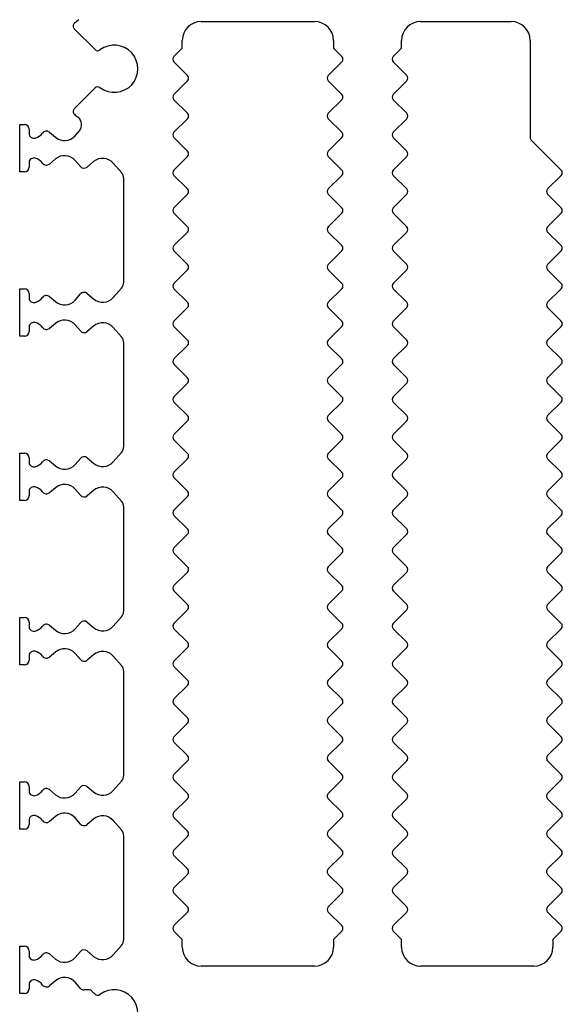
# Model space of a CAD drawing. Header units: millimetres. Extents: x 0 to 594, y 0 to 420.
# Tile 96 of 104: x 317 to 346, y 283 to 335. Entities that reach past the tile are written whole.
import ezdxf

# ---------------------------------------------------------------- set-up
doc = ezdxf.new("R2010")
doc.units = ezdxf.units.MM
doc.header["$LTSCALE"] = 32.67
doc.layers.get('0').update_dxf_attribs({"linetype": 'CONTINUOUS'})

msp = doc.modelspace()

# ---------------------------------------------------------------- linework, layer by layer
at = {"color": 7, "linetype": 'CONTINUOUS'}
for p, q in [((326.94834, 334.95778), (332.94834, 334.95778)), ((338.54834, 334.95778), (343.34834, 334.95778)), ((321.33284, 333.47329), (320.23174, 334.57438)), ((325.94834, 333.54054), (325.94834, 333.95778)), ((333.94834, 333.95778), (333.94834, 333.54054)), ((337.54834, 333.54054), (337.54834, 333.95778)), ((344.34834, 333.95778), (344.34834, 328.82338)), ((325.50714, 333.09933), (325.94834, 333.54054)), ((333.94834, 333.54054), (334.38955, 333.09933)), ((337.10714, 333.09933), (337.54834, 333.54054)), ((326.22429, 332.09933), (325.50714, 332.81649)), ((334.38955, 332.81649), (333.67239, 332.09933)), ((337.82429, 332.09933), (337.10714, 332.81649)), ((325.50714, 331.09933), (326.22429, 331.81649)), ((333.67239, 331.81649), (334.38955, 331.09933)), ((337.10714, 331.09933), (337.82429, 331.81649)), ((320.23174, 330.34118), (321.33284, 331.44228)), ((326.22429, 330.09933), (325.50714, 330.81649)), ((334.38955, 330.81649), (333.67239, 330.09933)), ((337.82429, 330.09933), (337.10714, 330.81649)), ((317.34834, 327.00778), (317.34834, 329.50778)), ((317.34834, 329.50778), (317.59834, 329.50778)), ((325.50714, 329.09933), (326.22429, 329.81649)), ((333.67239, 329.81649), (334.38955, 329.09933)), ((337.10714, 329.09933), (337.82429, 329.81649)), ((317.84834, 329.25778), (317.84834, 329.02856)), ((318.91639, 329.09929), (319.23344, 328.83325)), ((320.27996, 328.9139), (320.50351, 329.16937)), ((326.22429, 328.09933), (325.50714, 328.81649)), ((334.38955, 328.81649), (333.67239, 328.09933)), ((337.82429, 328.09933), (337.10714, 328.81649)), ((344.40692, 328.68196), (345.98955, 327.09933)), ((317.84834, 327.487), (317.84834, 327.25778)), ((319.23345, 327.68232), (318.91639, 327.41627)), ((320.56155, 327.27986), (320.27996, 327.60167)), ((321.25341, 327.5408), (320.91039, 327.25297)), ((322.72484, 326.97454), (322.29992, 327.46015)), ((325.50714, 327.09933), (326.22429, 327.81649)), ((333.67239, 327.81649), (334.38955, 327.09933)), ((337.10714, 327.09933), (337.82429, 327.81649)), ((317.59834, 327.00778), (317.34834, 327.00778)), ((326.22429, 326.09933), (325.50714, 326.81649)), ((334.38955, 326.81649), (333.67239, 326.09933)), ((337.82429, 326.09933), (337.10714, 326.81649)), ((345.98955, 326.81649), (345.27239, 326.09933)), ((322.84856, 321.17028), (322.84856, 326.64527)), ((325.50714, 325.09933), (326.22429, 325.81649)), ((333.67239, 325.81649), (334.38955, 325.09933)), ((337.10714, 325.09933), (337.82429, 325.81649)), ((345.27239, 325.81649), (345.98955, 325.09933)), ((326.22429, 324.09933), (325.50714, 324.81649)), ((334.38955, 324.81649), (333.67239, 324.09933)), ((337.82429, 324.09933), (337.10714, 324.81649)), ((345.98955, 324.81649), (345.27239, 324.09933)), ((325.50714, 323.09933), (326.22429, 323.81649)), ((333.67239, 323.81649), (334.38955, 323.09933)), ((337.10714, 323.09933), (337.82429, 323.81649)), ((345.27239, 323.81649), (345.98955, 323.09933)), ((326.22429, 322.09933), (325.50714, 322.81649)), ((334.38955, 322.81649), (333.67239, 322.09933)), ((337.82429, 322.09933), (337.10714, 322.81649)), ((345.98955, 322.81649), (345.27239, 322.09933)), ((325.50714, 321.09933), (326.22429, 321.81649)), ((333.67239, 321.81649), (334.38955, 321.09933)), ((337.10714, 321.09933), (337.82429, 321.81649)), ((345.27239, 321.81649), (345.98955, 321.09933)), ((317.34834, 318.30778), (317.34834, 320.80778)), ((317.34834, 320.80778), (317.59834, 320.80778)), ((317.84834, 320.55778), (317.84834, 320.32856)), ((320.27996, 320.2139), (320.56155, 320.53571)), ((320.91039, 320.56259), (321.25341, 320.27477)), ((322.29992, 320.35542), (322.72485, 320.84103)), ((326.22429, 320.09933), (325.50714, 320.81649)), ((334.38955, 320.81649), (333.67239, 320.09933)), ((337.82429, 320.09933), (337.10714, 320.81649)), ((345.98955, 320.81649), (345.27239, 320.09933)), ((318.91639, 320.39929), (319.23344, 320.13325)), ((325.50714, 319.09933), (326.22429, 319.81649)), ((333.67239, 319.81649), (334.38955, 319.09933)), ((337.10714, 319.09933), (337.82429, 319.81649)), ((345.27239, 319.81649), (345.98955, 319.09933)), ((319.23345, 318.98232), (318.91639, 318.71627)), ((317.84834, 318.787), (317.84834, 318.55778)), ((320.56155, 318.57986), (320.27996, 318.90167)), ((321.25341, 318.8408), (320.91039, 318.55297)), ((322.72484, 318.27454), (322.29992, 318.76015)), ((326.22429, 318.09933), (325.50714, 318.81649)), ((334.38955, 318.81649), (333.67239, 318.09933)), ((337.82429, 318.09933), (337.10714, 318.81649)), ((345.98955, 318.81649), (345.27239, 318.09933)), ((317.59834, 318.30778), (317.34834, 318.30778)), ((322.84856, 312.47028), (322.84856, 317.94527)), ((325.50714, 317.09933), (326.22429, 317.81649)), ((333.67239, 317.81649), (334.38955, 317.09933)), ((337.10714, 317.09933), (337.82429, 317.81649)), ((345.27239, 317.81649), (345.98955, 317.09933)), ((326.22429, 316.09933), (325.50714, 316.81649)), ((334.38955, 316.81649), (333.67239, 316.09933)), ((337.82429, 316.09933), (337.10714, 316.81649)), ((345.98955, 316.81649), (345.27239, 316.09933)), ((325.50701, 315.0992), (326.22429, 315.81649)), ((333.67239, 315.81649), (334.38968, 315.0992)), ((337.10701, 315.0992), (337.82429, 315.81649)), ((345.27239, 315.81649), (345.98968, 315.0992)), ((326.22429, 314.09908), (325.50701, 314.81636)), ((334.38968, 314.81636), (333.67239, 314.09908)), ((337.82429, 314.09908), (337.10701, 314.81636)), ((345.98968, 314.81636), (345.27239, 314.09908)), ((325.50714, 313.09908), (326.22429, 313.81623)), ((333.67239, 313.81623), (334.38955, 313.09908)), ((337.10714, 313.09908), (337.82429, 313.81623)), ((345.27239, 313.81623), (345.98955, 313.09908)), ((326.22429, 312.09908), (325.50714, 312.81623)), ((334.38955, 312.81623), (333.67239, 312.09908)), ((337.82429, 312.09908), (337.10714, 312.81623)), ((345.98955, 312.81623), (345.27239, 312.09908)), ((317.34834, 309.60778), (317.34834, 312.10778)), ((317.34834, 312.10778), (317.59834, 312.10778)), ((317.84834, 311.85778), (317.84834, 311.62856)), ((318.91639, 311.69929), (319.23344, 311.43325)), ((320.27996, 311.5139), (320.56155, 311.83571)), ((320.91039, 311.86259), (321.25341, 311.57477)), ((322.29992, 311.65542), (322.72485, 312.14103)), ((325.50714, 311.09908), (326.22429, 311.81623)), ((333.67239, 311.81623), (334.38955, 311.09908)), ((337.10714, 311.09908), (337.82429, 311.81623)), ((345.27239, 311.81623), (345.98955, 311.09908)), ((326.22429, 310.09908), (325.50714, 310.81623)), ((334.38955, 310.81623), (333.67239, 310.09908)), ((337.82429, 310.09908), (337.10714, 310.81623)), ((345.98955, 310.81623), (345.27239, 310.09908)), ((319.23345, 310.28232), (318.91639, 310.01627)), ((320.56155, 309.87986), (320.27996, 310.20167)), ((321.25341, 310.1408), (320.91039, 309.85297)), ((317.59834, 309.60778), (317.34834, 309.60778)), ((317.84834, 310.087), (317.84834, 309.85778)), ((322.72484, 309.57454), (322.29992, 310.06015)), ((325.50714, 309.09908), (326.22429, 309.81623)), ((333.67239, 309.81623), (334.38955, 309.09908)), ((337.10714, 309.09908), (337.82429, 309.81623)), ((345.27239, 309.81623), (345.98955, 309.09908)), ((322.84856, 303.77028), (322.84856, 309.24527)), ((326.22429, 308.09908), (325.50714, 308.81623)), ((334.38955, 308.81623), (333.67239, 308.09908)), ((337.82429, 308.09908), (337.10714, 308.81623)), ((345.98955, 308.81623), (345.27239, 308.09908)), ((325.50714, 307.09908), (326.22429, 307.81623)), ((333.67239, 307.81623), (334.38955, 307.09908)), ((337.10714, 307.09908), (337.82429, 307.81623)), ((345.27239, 307.81623), (345.98955, 307.09908)), ((326.22429, 306.09908), (325.50714, 306.81623)), ((334.38955, 306.81623), (333.67239, 306.09908)), ((337.82429, 306.09908), (337.10714, 306.81623)), ((345.98955, 306.81623), (345.27239, 306.09908)), ((325.50714, 305.09908), (326.22429, 305.81623)), ((333.67239, 305.81623), (334.38955, 305.09908)), ((337.10714, 305.09908), (337.82429, 305.81623)), ((345.27239, 305.81623), (345.98955, 305.09908)), ((326.22429, 304.09908), (325.50714, 304.81623)), ((334.38955, 304.81623), (333.67239, 304.09908)), ((337.82429, 304.09908), (337.10714, 304.81623)), ((345.98955, 304.81623), (345.27239, 304.09908)), ((317.34834, 300.90778), (317.34834, 303.40778)), ((317.34834, 303.40778), (317.59834, 303.40778)), ((322.29992, 302.95542), (322.72485, 303.44103)), ((325.50714, 303.09908), (326.22429, 303.81623)), ((333.67239, 303.81623), (334.38955, 303.09908)), ((337.10714, 303.09908), (337.82429, 303.81623)), ((345.27239, 303.81623), (345.98955, 303.09908)), ((317.84834, 303.15778), (317.84834, 302.92856)), ((318.91639, 302.99929), (319.23344, 302.73325)), ((320.27996, 302.8139), (320.56155, 303.13571)), ((320.91039, 303.16259), (321.25341, 302.87477)), ((326.22429, 302.09908), (325.50714, 302.81623)), ((334.38955, 302.81623), (333.67239, 302.09908)), ((337.82429, 302.09908), (337.10714, 302.81623)), ((345.98955, 302.81623), (345.27239, 302.09908)), ((325.50714, 301.09908), (326.22429, 301.81623)), ((333.67239, 301.81623), (334.38955, 301.09908)), ((337.10714, 301.09908), (337.82429, 301.81623)), ((345.27239, 301.81623), (345.98955, 301.09908)), ((317.84834, 301.387), (317.84834, 301.15778)), ((319.23345, 301.58232), (318.91639, 301.31627)), ((320.56155, 301.17986), (320.27996, 301.50167)), ((321.25341, 301.4408), (320.91039, 301.15297)), ((322.72484, 300.87454), (322.29992, 301.36015)), ((317.59834, 300.90778), (317.34834, 300.90778)), ((326.22429, 300.09908), (325.50714, 300.81623)), ((334.38955, 300.81623), (333.67239, 300.09908)), ((337.82429, 300.09908), (337.10714, 300.81623)), ((345.98955, 300.81623), (345.27239, 300.09908)), ((322.84856, 295.07028), (322.84856, 300.54527)), ((325.50714, 299.09908), (326.22429, 299.81623)), ((333.67239, 299.81623), (334.38955, 299.09908)), ((337.10714, 299.09908), (337.82429, 299.81623)), ((345.27239, 299.81623), (345.98955, 299.09908)), ((326.22429, 298.09908), (325.50714, 298.81623)), ((334.38955, 298.81623), (333.67239, 298.09908)), ((337.82429, 298.09908), (337.10714, 298.81623)), ((345.98955, 298.81623), (345.27239, 298.09908)), ((325.50714, 297.09908), (326.22429, 297.81623)), ((333.67239, 297.81623), (334.38955, 297.09908)), ((337.10714, 297.09908), (337.82429, 297.81623)), ((345.27239, 297.81623), (345.98955, 297.09908)), ((326.22429, 296.09908), (325.50714, 296.81623)), ((334.38955, 296.81623), (333.67239, 296.09908)), ((337.82429, 296.09908), (337.10714, 296.81623)), ((345.98955, 296.81623), (345.27239, 296.09908)), ((325.50714, 295.09908), (326.22429, 295.81623)), ((333.67239, 295.81623), (334.38955, 295.09908)), ((337.10714, 295.09908), (337.82429, 295.81623)), ((345.27239, 295.81623), (345.98955, 295.09908)), ((317.34834, 292.20778), (317.34834, 294.70778)), ((317.34834, 294.70778), (317.59834, 294.70778)), ((322.29992, 294.25542), (322.72485, 294.74103)), ((326.22429, 294.09908), (325.50714, 294.81623)), ((334.38955, 294.81623), (333.67239, 294.09908)), ((337.82429, 294.09908), (337.10714, 294.81623)), ((345.98955, 294.81623), (345.27239, 294.09908)), ((317.84834, 294.45778), (317.84834, 294.22856)), ((318.91639, 294.29929), (319.23344, 294.03325)), ((320.27996, 294.1139), (320.56155, 294.43571)), ((320.91039, 294.46259), (321.25341, 294.17477)), ((325.50714, 293.09908), (326.2243, 293.81624)), ((333.67239, 293.81623), (334.38955, 293.09908)), ((337.10714, 293.09908), (337.8243, 293.81624)), ((345.27239, 293.81623), (345.98955, 293.09908)), ((317.84834, 292.687), (317.84834, 292.45778)), ((319.23345, 292.88232), (318.91639, 292.61627)), ((320.56155, 292.47986), (320.27996, 292.80167)), ((321.25341, 292.7408), (320.91039, 292.45297)), ((322.72484, 292.17454), (322.29992, 292.66015)), ((326.22429, 292.09908), (325.50714, 292.81623)), ((334.38955, 292.81623), (333.67239, 292.09908)), ((337.82429, 292.09908), (337.10714, 292.81623)), ((345.98955, 292.81623), (345.27239, 292.09908)), ((317.59834, 292.20778), (317.34834, 292.20778)), ((322.84856, 286.37028), (322.84856, 291.84527)), ((325.50714, 291.09908), (326.22429, 291.81623)), ((333.67239, 291.81623), (334.38955, 291.09908)), ((337.10714, 291.09908), (337.82429, 291.81623)), ((345.27239, 291.81623), (345.98955, 291.09908)), ((326.22429, 290.09908), (325.50714, 290.81623)), ((334.38955, 290.81623), (333.67239, 290.09908)), ((337.82429, 290.09908), (337.10714, 290.81623)), ((345.98955, 290.81623), (345.27239, 290.09908)), ((325.50714, 289.09908), (326.2243, 289.81624)), ((333.67239, 289.81623), (334.38955, 289.09908)), ((337.10714, 289.09908), (337.8243, 289.81624)), ((345.27239, 289.81623), (345.98955, 289.09908)), ((326.22429, 288.09908), (325.50714, 288.81623)), ((334.38955, 288.81623), (333.67239, 288.09908)), ((337.82429, 288.09908), (337.10714, 288.81623)), ((345.98955, 288.81623), (345.27239, 288.09908)), ((325.50714, 287.09908), (326.22429, 287.81623)), ((333.67239, 287.81623), (334.38955, 287.09908)), ((337.10714, 287.09908), (337.82429, 287.81623)), ((345.27239, 287.81623), (345.98955, 287.09908)), ((325.94834, 286.37503), (325.50714, 286.81623)), ((334.38955, 286.81623), (333.94834, 286.37503)), ((337.54834, 286.37503), (337.10714, 286.81623)), ((345.98955, 286.81623), (345.54834, 286.37503)), ((325.94834, 285.95778), (325.94834, 286.37503)), ((333.94834, 286.37503), (333.94834, 285.95778)), ((337.54834, 285.95778), (337.54834, 286.37503)), ((345.54834, 286.37503), (345.54834, 285.95778)), ((317.34834, 283.50778), (317.34834, 286.00778)), ((317.34834, 286.00778), (317.59834, 286.00778)), ((317.84834, 285.75778), (317.84834, 285.52856)), ((320.27996, 285.4139), (320.56155, 285.73571)), ((320.91039, 285.76259), (321.25341, 285.47477)), ((322.29992, 285.55542), (322.72485, 286.04103)), ((318.91639, 285.59929), (319.23344, 285.33325)), ((332.94834, 284.95778), (326.94834, 284.95778)), ((344.54834, 284.95778), (338.54834, 284.95778)), ((319.23345, 284.18232), (318.91639, 283.91627)), ((320.56155, 283.77986), (320.27996, 284.10167)), ((317.84834, 283.987), (317.84834, 283.75778)), ((321.0288, 283.69449), (320.7497, 283.69449)), ((321.33284, 283.47329), (321.17022, 283.6359)), ((317.59834, 283.50778), (317.34834, 283.50778))]:
    msp.add_line(p, q, dxfattribs=at)
for centre, radius, start, end in [((320.37316, 334.7158), 0.2, 131.177335, 224.999797), ((322.34834, 332.45778), 3.2, 125.720289, 131.177435), ((326.94834, 333.95778), 1, 90, 180), ((332.94834, 333.95778), 1, 0, 90), ((338.54834, 333.95778), 1, 90, 180), ((343.34834, 333.95778), 1, 0, 90), ((322.34834, 332.45778), 1.25, 232.927852, 127.071854), ((321.47426, 333.61471), 0.2, 224.999372, 307.071809), ((325.64856, 332.95791), 0.2, 135, 224.99996), ((334.24813, 332.95791), 0.2, 315.00004, 45), ((337.24856, 332.95791), 0.2, 135, 224.99996), ((326.08287, 331.95791), 0.2, 315.00004, 44.99996), ((333.81381, 331.95791), 0.2, 135.00004, 224.99996), ((337.68287, 331.95791), 0.2, 315.00004, 44.99996), ((321.47426, 331.30086), 0.2, 52.930027, 135.000203), ((325.64856, 330.95791), 0.2, 135.00004, 224.99996), ((334.24813, 330.95791), 0.2, 315.00004, 44.99996), ((337.24856, 330.95791), 0.2, 135.00004, 224.99996), ((320.37316, 330.19976), 0.2, 135.000366, 228.822538), ((322.34834, 332.45778), 3.2, 228.822557, 233.108362), ((326.08287, 329.95791), 0.2, 315.00004, 44.99996), ((333.81381, 329.95791), 0.2, 135.00004, 224.99996), ((337.68287, 329.95791), 0.2, 315.00004, 44.99996), ((317.59834, 329.25778), 0.25, 0, 90), ((320.12722, 329.49862), 0.5, 318.813865, 53.10849), ((318.09834, 329.02856), 0.25, 180.00002, 286.577367), ((317.95569, 329.50778), 0.75, 286.577221, 323.130102), ((318.75569, 328.90778), 0.25, 49.999985, 143.130102), ((319.71554, 329.40778), 0.75, 229.99984, 318.813478), ((325.64856, 328.95791), 0.2, 135.00004, 224.99996), ((334.24813, 328.95791), 0.2, 315.00004, 44.99996), ((337.24856, 328.95791), 0.2, 135.00004, 224.99996), ((344.54834, 328.82338), 0.2, 179.998904, 224.999982), ((319.71554, 327.10778), 0.75, 41.186515, 130.000033), ((326.08287, 327.95791), 0.2, 315.00004, 44.99996), ((333.81381, 327.95791), 0.2, 135.00004, 224.99996), ((337.68287, 327.95791), 0.2, 315.00004, 44.99996), ((318.09834, 327.487), 0.25, 73.422727, 180), ((317.95569, 327.00778), 0.75, 36.869998, 73.42281), ((318.75569, 327.60778), 0.25, 216.869597, 310.000033), ((321.7355, 326.96626), 0.75, 41.186737, 129.999984), ((317.59834, 327.25778), 0.25, 270, 360), ((320.7497, 327.44449), 0.25, 221.186112, 310.000033), ((322.34856, 326.64528), 0.5, 359.999202, 41.186572), ((325.64856, 326.95791), 0.2, 135.00004, 224.99996), ((334.24813, 326.95791), 0.2, 315.00004, 44.99996), ((337.24856, 326.95791), 0.2, 135.00004, 224.99996), ((345.84813, 326.95791), 0.2, 315.00004, 44.999982), ((326.08287, 325.95791), 0.2, 315.00004, 44.99996), ((333.81381, 325.95791), 0.2, 135.00004, 224.99996), ((337.68287, 325.95791), 0.2, 315.00004, 44.99996), ((345.41381, 325.95791), 0.2, 135.00004, 224.99996), ((325.64856, 324.95791), 0.2, 135.00004, 224.99996), ((334.24813, 324.95791), 0.2, 315.00004, 44.99996), ((337.24856, 324.95791), 0.2, 135.00004, 224.99996), ((345.84813, 324.95791), 0.2, 315.00004, 44.99996), ((326.08287, 323.95791), 0.2, 315.00004, 44.99996), ((333.81381, 323.95791), 0.2, 135.00004, 224.99996), ((337.68287, 323.95791), 0.2, 315.00004, 44.99996), ((345.41381, 323.95791), 0.2, 135.00004, 224.99996), ((325.64856, 322.95791), 0.2, 135.00004, 224.99996), ((334.24813, 322.95791), 0.2, 315.00004, 44.99996), ((337.24856, 322.95791), 0.2, 135.00004, 224.99996), ((345.84813, 322.95791), 0.2, 315.00004, 44.99996), ((326.08287, 321.95791), 0.2, 315.00004, 44.99996), ((333.81381, 321.95791), 0.2, 135.00004, 224.99996), ((337.68287, 321.95791), 0.2, 315.00004, 44.99996), ((345.41381, 321.95791), 0.2, 135.00004, 224.99996), ((322.34856, 321.17028), 0.5, 318.814226, 360), ((325.64856, 320.95791), 0.2, 135.00004, 224.99996), ((334.24813, 320.95791), 0.2, 315.00004, 44.99996), ((337.24856, 320.95791), 0.2, 135.00004, 224.99996), ((345.84813, 320.95791), 0.2, 315.00004, 44.99996), ((317.59834, 320.55778), 0.25, 0, 90), ((320.7497, 320.37108), 0.25, 50.000275, 138.813579), ((318.09834, 320.32856), 0.25, 180.00002, 286.577367), ((317.95569, 320.80778), 0.75, 286.577221, 323.130102), ((318.75569, 320.20778), 0.25, 49.999985, 143.130102), ((319.71554, 320.70778), 0.75, 229.99984, 318.813478), ((321.7355, 320.8493), 0.75, 230.00003, 318.813421), ((326.08287, 319.95791), 0.2, 315.00004, 44.99996), ((333.81381, 319.95791), 0.2, 135.00004, 224.99996), ((337.68287, 319.95791), 0.2, 315.00004, 44.99996), ((345.41381, 319.95791), 0.2, 135.00004, 224.99996), ((318.09834, 318.787), 0.25, 73.422727, 180), ((317.95569, 318.30778), 0.75, 36.869998, 73.42281), ((319.71554, 318.40778), 0.75, 41.186515, 130.000033), ((321.7355, 318.26626), 0.75, 41.186737, 129.999984), ((325.64856, 318.95791), 0.2, 135.00004, 224.99996), ((334.24813, 318.95791), 0.2, 315.00004, 44.99996), ((337.24856, 318.95791), 0.2, 135.00004, 224.99996), ((345.84813, 318.95791), 0.2, 315.00004, 44.99996), ((317.59834, 318.55778), 0.25, 270, 360), ((318.75569, 318.90778), 0.25, 216.869597, 310.000033), ((320.7497, 318.74449), 0.25, 221.186112, 310.000033), ((322.34856, 317.94528), 0.5, 359.999202, 41.186572), ((326.08287, 317.95791), 0.2, 315.00004, 44.99996), ((333.81381, 317.95791), 0.2, 135.00004, 224.99996), ((337.68287, 317.95791), 0.2, 315.00004, 44.99996), ((345.41381, 317.95791), 0.2, 135.00004, 224.99996), ((325.64856, 316.95791), 0.2, 135.00004, 224.99996), ((334.24813, 316.95791), 0.2, 315.00004, 44.99996), ((337.24856, 316.95791), 0.2, 135.00004, 224.99996), ((345.84813, 316.95791), 0.2, 315.00004, 44.99996), ((326.08287, 315.95791), 0.2, 315.00004, 44.99996), ((333.81381, 315.95791), 0.2, 135.00004, 224.99996), ((337.68287, 315.95791), 0.2, 315.00004, 44.99996), ((345.41381, 315.95791), 0.2, 135.00004, 224.99996), ((325.64843, 314.95778), 0.2, 135.00004, 224.99996), ((334.24825, 314.95778), 0.2, 315.00004, 44.99996), ((337.24843, 314.95778), 0.2, 135.00004, 224.99996), ((345.84825, 314.95778), 0.2, 315.00004, 44.99996), ((326.08287, 313.95765), 0.2, 315.00004, 44.99996), ((333.81381, 313.95765), 0.2, 135.00004, 224.99996), ((337.68287, 313.95765), 0.2, 315.00004, 44.99996), ((345.41381, 313.95765), 0.2, 135.00004, 224.99996), ((325.64856, 312.95765), 0.2, 135.00004, 224.99996), ((334.24813, 312.95765), 0.2, 315.00004, 44.99996), ((337.24856, 312.95765), 0.2, 135.00004, 224.99996), ((345.84813, 312.95765), 0.2, 315.00004, 44.99996), ((322.34856, 312.47028), 0.5, 318.814226, 360), ((317.59834, 311.85778), 0.25, 0, 90), ((318.75569, 311.50778), 0.25, 49.999985, 143.130102), ((320.7497, 311.67108), 0.25, 50.000275, 138.813579), ((326.08287, 311.95765), 0.2, 315.00004, 44.99996), ((333.81381, 311.95765), 0.2, 135.00004, 224.99996), ((337.68287, 311.95765), 0.2, 315.00004, 44.99996), ((345.41381, 311.95765), 0.2, 135.00004, 224.99996), ((318.09834, 311.62856), 0.25, 180.00002, 286.577367), ((317.95569, 312.10778), 0.75, 286.577221, 323.130102), ((319.71554, 312.00778), 0.75, 229.99984, 318.813478), ((321.7355, 312.1493), 0.75, 230.00003, 318.813421), ((325.64856, 310.95765), 0.2, 135.00004, 224.99996), ((334.24813, 310.95765), 0.2, 315.00004, 44.99996), ((337.24856, 310.95765), 0.2, 135.00004, 224.99996), ((345.84813, 310.95765), 0.2, 315.00004, 44.99996), ((318.09834, 310.087), 0.25, 73.422727, 180), ((317.95569, 309.60778), 0.75, 36.869998, 73.42281), ((319.71554, 309.70778), 0.75, 41.186515, 130.000033), ((321.7355, 309.56626), 0.75, 41.186737, 129.999984), ((317.59834, 309.85778), 0.25, 270, 360), ((318.75569, 310.20778), 0.25, 216.869597, 310.000033), ((320.7497, 310.04449), 0.25, 221.186112, 310.000033), ((326.08287, 309.95765), 0.2, 315.00004, 44.99996), ((333.81381, 309.95765), 0.2, 135.00004, 224.99996), ((337.68287, 309.95765), 0.2, 315.00004, 44.99996), ((345.41381, 309.95765), 0.2, 135.00004, 224.99996), ((322.34856, 309.24528), 0.5, 359.999202, 41.186572), ((325.64856, 308.95765), 0.2, 135.00004, 224.99996), ((334.24813, 308.95765), 0.2, 315.00004, 44.99996), ((337.24856, 308.95765), 0.2, 135.00004, 224.99996), ((345.84813, 308.95765), 0.2, 315.00004, 44.99996), ((326.08287, 307.95765), 0.2, 315.00004, 44.99996), ((333.81381, 307.95765), 0.2, 135.00004, 224.99996), ((337.68287, 307.95765), 0.2, 315.00004, 44.99996), ((345.41381, 307.95765), 0.2, 135.00004, 224.99996), ((325.64856, 306.95765), 0.2, 135.00004, 224.99996), ((334.24813, 306.95765), 0.2, 315.00004, 44.99996), ((337.24856, 306.95765), 0.2, 135.00004, 224.99996), ((345.84813, 306.95765), 0.2, 315.00004, 44.99996), ((326.08287, 305.95765), 0.2, 315.00004, 44.99996), ((333.81381, 305.95765), 0.2, 135.00004, 224.99996), ((337.68287, 305.95765), 0.2, 315.00004, 44.99996), ((345.41381, 305.95765), 0.2, 135.00004, 224.99996), ((325.64856, 304.95765), 0.2, 135.00004, 224.99996), ((334.24813, 304.95765), 0.2, 315.00004, 44.99996), ((337.24856, 304.95765), 0.2, 135.00004, 224.99996), ((345.84813, 304.95765), 0.2, 315.00004, 44.99996), ((326.08287, 303.95765), 0.2, 315.00004, 44.99996), ((333.81381, 303.95765), 0.2, 135.00004, 224.99996), ((337.68287, 303.95765), 0.2, 315.00004, 44.99996), ((345.41381, 303.95765), 0.2, 135.00004, 224.99996), ((317.59834, 303.15778), 0.25, 0, 90), ((322.34856, 303.77028), 0.5, 318.814226, 360), ((318.09834, 302.92856), 0.25, 180.00002, 286.577367), ((317.95569, 303.40778), 0.75, 286.577221, 323.130102), ((318.75569, 302.80778), 0.25, 49.999985, 143.130102), ((320.7497, 302.97108), 0.25, 50.000275, 138.813579), ((321.7355, 303.4493), 0.75, 230.00003, 318.813421), ((325.64856, 302.95765), 0.2, 135.00004, 224.99996), ((334.24813, 302.95765), 0.2, 315.00004, 44.99996), ((337.24856, 302.95765), 0.2, 135.00004, 224.99996), ((345.84813, 302.95765), 0.2, 315.00004, 44.99996), ((319.71554, 303.30778), 0.75, 229.99984, 318.813478), ((326.08287, 301.95765), 0.2, 315.00004, 44.99996), ((333.81381, 301.95765), 0.2, 135.00004, 224.99996), ((337.68287, 301.95765), 0.2, 315.00004, 44.99996), ((345.41381, 301.95765), 0.2, 135.00004, 224.99996), ((318.09834, 301.387), 0.25, 73.422727, 180), ((317.95569, 300.90778), 0.75, 36.869998, 73.42281), ((318.75569, 301.50778), 0.25, 216.869597, 310.000033), ((319.71554, 301.00778), 0.75, 41.186515, 130.000033), ((321.7355, 300.86626), 0.75, 41.186737, 129.999984), ((317.59834, 301.15778), 0.25, 270, 360), ((320.7497, 301.34449), 0.25, 221.186112, 310.000033), ((322.34856, 300.54528), 0.5, 359.999202, 41.186572), ((325.64856, 300.95765), 0.2, 135.00004, 224.99996), ((334.24813, 300.95765), 0.2, 315.00004, 44.99996), ((337.24856, 300.95765), 0.2, 135.00004, 224.99996), ((345.84813, 300.95765), 0.2, 315.00004, 44.99996), ((326.08287, 299.95765), 0.2, 315.00004, 44.99996), ((333.81381, 299.95765), 0.2, 135.00004, 224.99996), ((337.68287, 299.95765), 0.2, 315.00004, 44.99996), ((345.41381, 299.95765), 0.2, 135.00004, 224.99996), ((325.64856, 298.95765), 0.2, 135.00004, 224.99996), ((334.24813, 298.95765), 0.2, 315.00004, 44.99996), ((337.24856, 298.95765), 0.2, 135.00004, 224.99996), ((345.84813, 298.95765), 0.2, 315.00004, 44.99996), ((326.08287, 297.95765), 0.2, 315.00004, 44.99996), ((333.81381, 297.95765), 0.2, 135.00004, 224.99996), ((337.68287, 297.95765), 0.2, 315.00004, 44.99996), ((345.41381, 297.95765), 0.2, 135.00004, 224.99996), ((325.64856, 296.95765), 0.2, 135.00004, 224.99996), ((334.24813, 296.95765), 0.2, 315.00004, 44.99996), ((337.24856, 296.95765), 0.2, 135.00004, 224.99996), ((345.84813, 296.95765), 0.2, 315.00004, 44.99996), ((326.08287, 295.95765), 0.2, 315.00004, 44.99996), ((333.81381, 295.95765), 0.2, 135.00004, 224.99996), ((337.68287, 295.95765), 0.2, 315.00004, 44.99996), ((345.41381, 295.95765), 0.2, 135.00004, 224.99996), ((322.34856, 295.07028), 0.5, 318.814226, 360), ((325.64856, 294.95765), 0.2, 135.00004, 225), ((334.24813, 294.95765), 0.2, 315, 44.99996), ((337.24856, 294.95765), 0.2, 135.00004, 225), ((345.84813, 294.95765), 0.2, 315, 44.99996), ((317.59834, 294.45778), 0.25, 0, 90), ((320.7497, 294.27108), 0.25, 50.000275, 138.813579), ((318.09834, 294.22856), 0.25, 180.00002, 286.577367), ((317.95569, 294.70778), 0.75, 286.577221, 323.130102), ((318.75569, 294.10778), 0.25, 49.999985, 143.130102), ((319.71554, 294.60778), 0.75, 229.99984, 318.813478), ((321.7355, 294.7493), 0.75, 230.00003, 318.813421), ((326.08287, 293.95765), 0.2, 315.000796, 45), ((333.81381, 293.95765), 0.2, 134.999244, 224.99996), ((337.68287, 293.95765), 0.2, 315.000796, 45), ((345.41381, 293.95765), 0.2, 134.999244, 224.99996), ((318.09834, 292.687), 0.25, 73.422727, 180), ((317.95569, 292.20778), 0.75, 36.869998, 73.42281), ((319.71554, 292.30778), 0.75, 41.186515, 130.000033), ((321.7355, 292.16626), 0.75, 41.186737, 129.999984), ((325.64856, 292.95765), 0.2, 135.00004, 224.99996), ((334.24813, 292.95765), 0.2, 315.00004, 44.99996), ((337.24856, 292.95765), 0.2, 135.00004, 224.99996), ((345.84813, 292.95765), 0.2, 315.00004, 44.99996), ((317.59834, 292.45778), 0.25, 270, 360), ((318.75569, 292.80778), 0.25, 216.869597, 310.000033), ((320.7497, 292.64449), 0.25, 221.186112, 310.000033), ((322.34856, 291.84528), 0.5, 359.999202, 41.186572), ((326.08287, 291.95765), 0.2, 315.00004, 44.99996), ((333.81381, 291.95765), 0.2, 135.00004, 224.99996), ((337.68287, 291.95765), 0.2, 315.00004, 44.99996), ((345.41381, 291.95765), 0.2, 135.00004, 224.99996), ((325.64856, 290.95765), 0.2, 135.00004, 225), ((334.24813, 290.95765), 0.2, 315, 44.99996), ((337.24856, 290.95765), 0.2, 135.00004, 225), ((345.84813, 290.95765), 0.2, 315, 44.99996), ((326.08287, 289.95765), 0.2, 315.000796, 45), ((333.81381, 289.95765), 0.2, 134.999244, 224.99996), ((337.68287, 289.95765), 0.2, 315.000796, 45), ((345.41381, 289.95765), 0.2, 134.999244, 224.99996), ((325.64856, 288.95765), 0.2, 135.00004, 224.99996), ((334.24813, 288.95765), 0.2, 315.00004, 44.99996), ((337.24856, 288.95765), 0.2, 135.00004, 224.99996), ((345.84813, 288.95765), 0.2, 315.00004, 44.99996), ((326.08287, 287.95765), 0.2, 315.00004, 44.99996), ((333.81381, 287.95765), 0.2, 135.00004, 224.99996), ((337.68287, 287.95765), 0.2, 315.00004, 44.99996), ((345.41381, 287.95765), 0.2, 135.00004, 224.99996), ((325.64856, 286.95765), 0.2, 135.00004, 225), ((334.24813, 286.95765), 0.2, 315, 44.99996), ((337.24856, 286.95765), 0.2, 135.00004, 225), ((345.84813, 286.95765), 0.2, 315, 44.99996), ((322.34856, 286.37028), 0.5, 318.814226, 360), ((317.59834, 285.75778), 0.25, 0, 90), ((318.75569, 285.40778), 0.25, 49.999985, 143.130102), ((320.7497, 285.57108), 0.25, 50.000275, 138.813579), ((326.94834, 285.95778), 1, 180, 270), ((332.94834, 285.95778), 1, 270, 360), ((338.54834, 285.95778), 1, 180, 270), ((344.54834, 285.95778), 1, 270, 360), ((318.09834, 285.52856), 0.25, 180.00002, 286.577367), ((317.95569, 286.00778), 0.75, 286.577221, 323.130102), ((319.71554, 285.90778), 0.75, 229.99984, 318.813478), ((321.7355, 286.0493), 0.75, 230.00003, 318.813421), ((318.09834, 283.987), 0.25, 73.422727, 180), ((317.95569, 283.50778), 0.75, 36.869998, 73.42281), ((319.71554, 283.60778), 0.75, 41.186515, 130.000033), ((317.59834, 283.75778), 0.25, 270, 360), ((318.75569, 284.10778), 0.25, 216.869597, 310.000033), ((320.7497, 283.94449), 0.25, 221.185886, 270), ((321.0288, 283.49449), 0.2, 44.998019, 90), ((322.34834, 282.45778), 1.25, 232.927852, 127.071854), ((321.47426, 283.61471), 0.2, 224.999372, 307.071809)]:
    msp.add_arc(centre, radius, start, end, dxfattribs=at)

doc.saveas('drawing.dxf')
